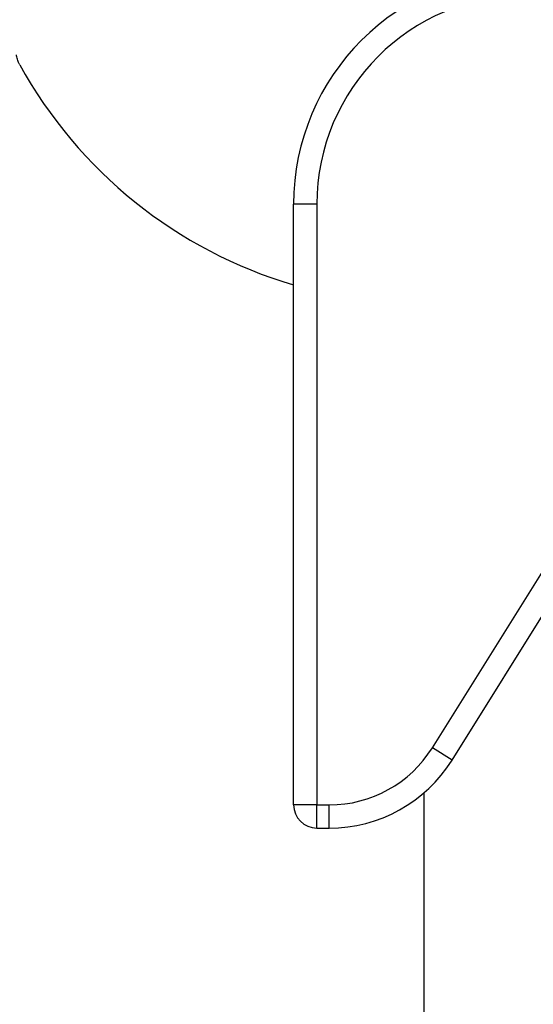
# Model space of a CAD drawing. Header units: millimetres. Extents: x 604 to 3406, y 253 to 3684.
# Tile 4 of 17: x 1245 to 1422, y 677 to 1017. Entities that reach past the tile are written whole.
import ezdxf

# ---------------------------------------------------------------- set-up
doc = ezdxf.new("R2010")
doc.units = ezdxf.units.MM

msp = doc.modelspace()

# ---------------------------------------------------------------- linework, layer by layer
at = {"color": 7, "linetype": 'Continuous', "lineweight": 25}
for p, q in [((1339.17, 746.15), (1339.17, 953.01)), ((1347.17, 953.01), (1339.17, 953.01)), ((1347.17, 953.01), (1347.17, 746.15)), ((1386.95, 765.82), (1429.46, 833.85)), ((1393.74, 761.58), (1436.25, 829.62)), ((1393.73, 761.58), (1386.95, 765.82)), ((1347.17, 746.15), (1339.17, 746.15)), ((1347.17, 746.15), (1351.45, 746.15)), ((1347.17, 738.15), (1347.17, 746.15)), ((1351.45, 738.15), (1351.45, 746.15)), ((1347.17, 738.15), (1351.45, 738.15))]:
    msp.add_line(p, q, dxfattribs=at)
at = {"color": 1, "linetype": 'Continuous', "lineweight": 25}
msp.add_line((1384.17, 387.52), (1384.17, 750.38), dxfattribs=at)
at = {"color": 7, "linetype": 'Continuous', "lineweight": 25}
for centre, radius, start, end in [((1419.17, 953.01), 80, 90, 180), ((1419.17, 953.01), 72, 90, 180), ((1384.17, 1077.74), 159, 208.8137, 253.5595), ((1351.45, 788.01), 41.86, 270, 328), ((1351.45, 788.01), 49.86, 270, 328), ((1347.17, 746.15), 8, 180, 270)]:
    msp.add_arc(centre, radius, start, end, dxfattribs=at)
msp.add_open_spline([(1244.86, 1001.12), (1244.79, 1001.23), (1244.43, 1001.81), (1244, 1002.96), (1243.8, 1004.02), (1243.71, 1004.54)], degree=3, knots=[0, 0, 0, 0, 0.109415, 0.566283, 1, 1, 1, 1], dxfattribs=at)

doc.saveas('drawing.dxf')
